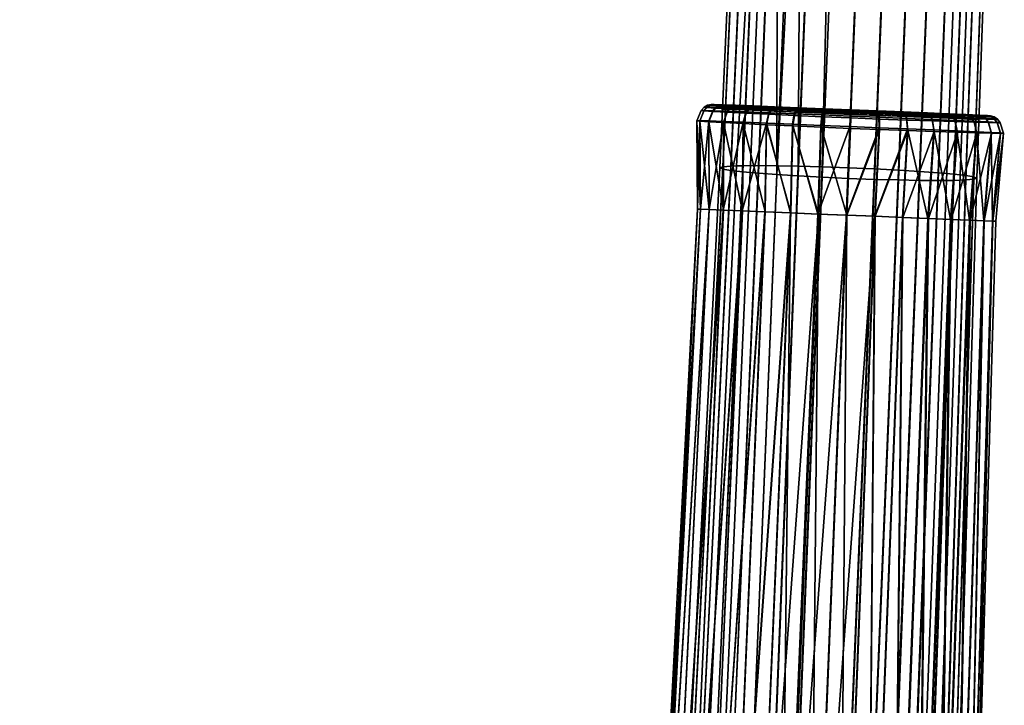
# Model space of a CAD drawing. Header units: millimetres. Extents: x -339 to 339, y -344 to 363.
# Tile 114 of 256: x -337 to -240, y 95 to 162. Entities that reach past the tile are written whole.
import ezdxf

# ---------------------------------------------------------------- set-up
doc = ezdxf.new("R2010")
doc.units = ezdxf.units.MM
doc.header["$MEASUREMENT"] = 0
for name, color, linetype in [('kolecka', 250, 'Continuous'), ('podrucky', 7, 'Continuous'), ('podrucky dopl', 251, 'Continuous')]:
    doc.layers.add(name, color=color, linetype=linetype)

msp = doc.modelspace()

# ---------------------------------------------------------------- meshes
at = {"layer": 'kolecka'}
mesh = msp.add_polyface(dxfattribs=at)
corners = [(-304.849, -53.556, 32.196), (-304.849, -53.503, 28.713), (-322.849, -53.503, 28.713), (-322.849, -53.556, 32.196), (-304.849, -54.017, 35.673), (-322.849, -54.017, 35.673), (-302.849, -53.976, 24.541), (-302.849, -53.476, 30), (-291.849, -53.597, 27.304), (-291.849, -53.976, 24.541), (-302.849, -53.976, 35.459), (-291.849, -53.597, 32.696), (-291.849, -53.476, 30), (-291.849, -53.976, 35.459), (-290.744, -53.685, 30), (-290.744, -54.215, 24.419), (-324.849, -53.976, 24.541), (-335.849, -53.597, 27.304), (-335.849, -53.476, 30), (-324.849, -53.476, 30), (-335.849, -53.597, 32.696), (-324.849, -53.976, 35.459), (-335.849, -53.976, 24.541), (-336.953, -53.685, 30), (-336.953, -54.26, 35.812), (-199.389, 255.192, 30.246), (-201.039, 255.315, 30.331), (-200.84, 255.505, 26.127), (-199.182, 255.4, 26.085), (-197.641, 255.083, 30.186), (-197.475, 255.315, 26.056), (-197.807, 255.168, 34.326), (-199.595, 255.349, 34.413), (-195.823, 255.008, 30.15), (-195.731, 255.259, 26.038), (-195.914, 255.047, 34.273), (-196.006, 255.181, 38.392), (-197.973, 255.393, 38.453), (-193.969, 254.981, 30.138), (-193.969, 255.24, 26.032), (-193.969, 255.003, 34.255), (-193.969, 255.106, 38.372), (-193.969, 255.263, 42.487), (-196.098, 255.376, 42.508), (-192.116, 255.008, 30.15), (-192.207, 255.259, 26.038), (-192.024, 255.047, 34.273), (-191.932, 255.181, 38.392), (-191.84, 255.376, 42.508), (-190.298, 255.083, 30.186), (-190.464, 255.315, 26.056), (-190.132, 255.168, 34.326), (-189.966, 255.393, 38.453), (-188.55, 255.192, 30.246), (-188.756, 255.4, 26.085), (-188.344, 255.349, 34.413), (-186.899, 255.315, 30.331), (-187.097, 255.505, 26.127)]
mesh.append_faces([[corners[k] for k in face] for face in [(0, 1, 2, 3), (4, 0, 3, 5), (6, 7, 8, 9), (7, 10, 11, 12), (10, 13, 11, 11), (12, 8, 7, 7), (14, 8, 12, 12), (14, 12, 11, 11), (14, 15, 8, 8), (16, 17, 18, 19), (19, 18, 20, 21), (16, 22, 17, 17), (23, 18, 17, 17), (23, 20, 18, 18), (23, 24, 20, 20), (25, 26, 27, 28), (29, 25, 28, 30), (31, 32, 25, 29), (33, 29, 30, 34), (35, 31, 29, 33), (36, 37, 31, 35), (38, 33, 34, 39), (40, 35, 33, 38), (41, 36, 35, 40), (42, 43, 36, 41), (44, 38, 39, 45), (46, 40, 38, 44), (47, 41, 40, 46), (48, 42, 41, 47), (49, 44, 45, 50), (51, 46, 44, 49), (52, 47, 46, 51), (53, 49, 50, 54), (55, 51, 49, 53), (56, 53, 54, 57)]])
at = {"layer": 'podrucky'}
mesh = msp.add_polyface(dxfattribs=at)
corners = [(-259.957, 146.987, 671.373), (-259.686, 192.453, 669.888), (-258.12, 192.354, 669.078), (-266.631, 147.96, 687.424), (-266.076, 147.983, 688.477), (-263.48, 193.376, 687.568), (-264.626, 193.332, 685.486), (-263.883, 148.011, 691.179), (-262.053, 147.999, 692.609), (-260.201, 193.386, 690.853), (-261.994, 193.394, 689.363), (-259.954, 147.96, 693.71), (-258.121, 193.351, 692.001), (-265.425, 148, 689.453), (-256.482, 193.31, 692.582), (-257.598, 147.895, 694.433), (-260.741, 195.606, 690.294), (-262.784, 195.11, 688.336), (-264.312, 194.75, 685.978), (-265.377, 193.26, 683.133), (-265.652, 193.158, 680.526), (-265.275, 194.514, 683.315), (-265.6, 194.397, 680.33), (-264.626, 192.901, 675.571), (-265.377, 193.033, 677.921), (-264.214, 194.563, 674.774), (-263.48, 192.764, 673.493), (-261.994, 192.625, 671.702), (-262.777, 192.694, 672.561), (-262.659, 194.845, 672.43), (-265.22, 194.416, 677.426), (-260.613, 195.275, 670.478), (-258.232, 195.845, 669.038), (-255.447, 193.415, 668.224), (-253.162, 192.108, 668.061), (-255.768, 192.226, 668.331), (-250.575, 195.412, 668.16), (-250.556, 192.014, 668.34), (-245.997, 197.761, 669.916), (-246.124, 191.917, 670.245), (-248.205, 191.952, 669.096), (-244.331, 191.909, 671.734), (-242.513, 199.916, 673.193), (-242.844, 191.927, 673.53), (-243.547, 191.915, 672.595), (-241.699, 191.971, 675.611), (-244.046, 198.923, 671.429), (-248.194, 196.57, 668.819), (-253.136, 194.302, 667.965), (-241.322, 200.742, 675.277), (-240.948, 192.043, 677.964), (-253.116, 194.574, 692.977), (-253.162, 193.195, 693.036), (-250.589, 195.659, 692.683), (-250.556, 193.077, 692.767), (-246.01, 197.959, 690.718), (-246.124, 192.815, 690.878), (-244.331, 192.678, 689.395)]
mesh.append_faces([[corners[k] for k in face] for face in [(0, 1, 2, 2), (3, 4, 5, 6), (7, 8, 9, 10), (8, 11, 12, 9), (13, 7, 10, 5), (4, 13, 5, 5), (14, 12, 11, 15), (16, 9, 12, 12), (5, 10, 17, 17), (9, 16, 10, 10), (5, 18, 6, 6), (6, 18, 19, 19), (20, 19, 21, 21), (20, 21, 22, 22), (23, 24, 25, 25), (26, 23, 25, 25), (27, 28, 29, 29), (26, 29, 28, 28), (24, 20, 30, 30), (1, 27, 31, 31), (20, 22, 30, 30), (24, 30, 25, 25), (1, 32, 2, 2), (33, 34, 35, 35), (36, 37, 34, 34), (38, 39, 40, 40), (38, 41, 39, 39), (42, 43, 44, 44), (42, 45, 43, 43), (46, 44, 41, 41), (47, 40, 37, 37), (33, 35, 2, 2), (48, 34, 33, 33), (36, 34, 48, 48), (49, 50, 45, 45), (51, 14, 52, 52), (53, 52, 54, 54), (55, 56, 57, 57)]])
mesh = msp.add_polyface(dxfattribs=at)
corners = [(-266.631, 147.96, 687.424), (-267.422, 147.89, 685.101), (-270.531, 86.265, 687.761), (-269.622, 86.326, 689.996), (-266.076, 147.983, 688.477), (-268.984, 86.344, 690.982), (-265.425, 148, 689.453), (-268.233, 86.352, 691.866), (-263.883, 148.011, 691.179), (-266.526, 86.348, 693.386), (-262.053, 147.999, 692.609), (-264.586, 86.322, 694.637), (-259.954, 147.96, 693.71), (-262.428, 86.274, 695.593), (-255.006, 146.742, 670.41), (-257.601, 146.859, 670.666), (-255.768, 192.226, 668.331), (-253.162, 192.108, 668.061), (-259.686, 192.453, 669.888), (-259.957, 146.987, 671.373), (-262.059, 147.121, 672.454), (-258.12, 192.354, 669.078), (-263.891, 147.258, 673.859), (-264.702, 147.327, 674.673), (-262.777, 192.694, 672.561), (-261.994, 192.625, 671.702), (-265.437, 147.396, 675.565), (-266.637, 147.532, 677.591), (-264.626, 192.901, 675.571), (-263.48, 192.764, 673.493), (-267.425, 147.665, 679.914), (-265.377, 193.033, 677.921), (-265.652, 193.158, 680.526), (-267.714, 147.789, 682.51), (-265.377, 193.26, 683.133), (-264.626, 193.332, 685.486), (-253.162, 193.195, 693.036), (-256.482, 193.31, 692.582), (-257.598, 147.895, 694.433), (-255.005, 147.801, 694.699), (-252.411, 147.685, 694.442), (-250.055, 147.559, 693.726), (-248.204, 192.949, 692.019), (-250.556, 193.077, 692.767), (-247.956, 147.427, 692.633), (-246.126, 147.292, 691.209), (-244.331, 192.678, 689.395), (-246.124, 192.815, 690.878), (-244.585, 147.155, 689.487), (-243.934, 147.086, 688.513), (-242.226, 192.471, 686.601), (-242.844, 192.54, 687.604), (-243.379, 147.017, 687.462), (-242.588, 146.883, 685.141), (-240.948, 192.27, 683.176), (-241.699, 192.403, 685.527), (-242.297, 146.758, 682.552), (-240.673, 192.145, 680.571), (-242.586, 146.657, 679.954), (-243.375, 146.589, 677.629), (-241.699, 191.971, 675.611), (-240.948, 192.043, 677.964), (-244.575, 146.55, 675.6), (-245.31, 146.541, 674.705), (-243.547, 191.915, 672.595), (-242.844, 191.927, 673.53), (-246.121, 146.537, 673.888), (-247.953, 146.549, 672.477), (-246.124, 191.917, 670.245), (-244.331, 191.909, 671.734), (-250.056, 146.585, 671.389), (-252.411, 146.648, 670.674), (-250.556, 192.014, 668.34), (-248.205, 191.952, 669.096)]
mesh.append_faces([[corners[k] for k in face] for face in [(0, 1, 2, 3), (4, 0, 3, 5), (6, 4, 5, 7), (8, 6, 7, 9), (10, 8, 9, 11), (12, 10, 11, 13), (14, 15, 16, 17), (18, 19, 20, 20), (15, 19, 21, 16), (22, 23, 24, 25), (26, 27, 28, 29), (27, 30, 31, 28), (23, 26, 29, 24), (25, 20, 22, 22), (25, 18, 20, 20), (32, 31, 30, 33), (33, 1, 34, 32), (1, 0, 35, 34), (36, 37, 38, 39), (40, 41, 42, 43), (44, 45, 46, 47), (41, 44, 47, 42), (48, 49, 50, 51), (52, 53, 54, 55), (53, 56, 57, 54), (49, 52, 55, 50), (45, 48, 51, 46), (43, 36, 39, 40), (58, 59, 60, 61), (62, 63, 64, 65), (59, 62, 65, 60), (66, 67, 68, 69), (70, 71, 72, 73), (71, 14, 17, 72), (67, 70, 73, 68), (63, 66, 69, 64), (61, 57, 56, 58)]])
mesh = msp.add_polyface(dxfattribs=at)
corners = [(-188.329, 31.222, 452.933), (-161.369, 30.804, 439.781), (-163.124, 30.69, 436.188), (-190.084, 31.108, 449.341), (-163.962, 11.762, 435.412), (-183.678, 10.174, 439.344), (-183.5, 9.421, 440.312), (-163.817, 10.801, 436.223), (-164.15, 12.484, 434.38), (-183.886, 10.731, 438.217), (-165.043, 12.331, 429.594), (-184.815, 10.573, 433.242), (-184.352, 11.146, 435.715), (-164.597, 13.041, 431.968), (-165.377, 10.535, 427.862), (-185.194, 9.133, 431.234), (-185.02, 9.945, 432.152), (-165.232, 11.546, 428.61), (-257.601, 146.859, 670.666), (-255.006, 146.742, 670.41), (-257.513, 85.14, 674.217), (-260.074, 85.254, 674.429), (-259.957, 146.987, 671.373), (-262.443, 85.378, 675.015), (-262.059, 147.121, 672.454), (-264.609, 85.507, 675.913), (-263.891, 147.258, 673.859), (-266.559, 85.639, 677.086), (-264.702, 147.327, 674.673), (-267.451, 85.706, 677.766), (-265.437, 147.396, 675.565), (-268.284, 85.773, 678.541), (-266.637, 147.532, 677.591), (-269.646, 85.91, 680.41), (-267.425, 147.665, 679.914), (-270.545, 86.043, 682.651), (-267.714, 147.789, 682.51), (-270.873, 86.168, 685.219), (-267.422, 147.89, 685.101), (-270.531, 86.265, 687.761), (-257.598, 147.895, 694.433), (-259.954, 147.96, 693.71), (-262.428, 86.274, 695.593), (-260.063, 86.205, 696.218), (-255.005, 147.801, 694.699), (-257.506, 86.11, 696.445), (-252.411, 147.685, 694.442), (-254.95, 85.997, 696.225), (-250.055, 147.559, 693.726), (-252.585, 85.875, 695.606), (-247.956, 147.427, 692.633), (-250.427, 85.748, 694.656), (-246.126, 147.292, 691.209), (-248.487, 85.616, 693.409), (-244.585, 147.155, 689.487), (-246.781, 85.481, 691.893), (-243.934, 147.086, 688.513), (-246.03, 85.412, 691.011), (-243.379, 147.017, 687.462), (-245.392, 85.343, 690.026), (-242.588, 146.883, 685.141), (-244.485, 85.208, 687.794), (-242.297, 146.758, 682.552), (-244.146, 85.083, 685.252), (-242.586, 146.657, 679.954), (-244.475, 84.985, 682.683), (-243.375, 146.589, 677.629), (-245.377, 84.925, 680.44), (-244.575, 146.55, 675.6), (-246.74, 84.9, 678.568), (-245.31, 146.541, 674.705), (-247.573, 84.899, 677.792), (-246.121, 146.537, 673.888), (-248.465, 84.905, 677.109), (-247.953, 146.549, 672.477), (-250.415, 84.931, 675.932), (-250.056, 146.585, 671.389), (-252.582, 84.978, 675.028), (-252.411, 146.648, 670.674), (-254.951, 85.047, 674.435), (-163.817, 10.801, 436.223), (-163.68, 5.877, 437.113), (-163.962, 11.762, 435.412)]
mesh.append_faces([[corners[k] for k in face] for face in [(0, 1, 2, 3), (4, 5, 6, 7), (8, 9, 5, 4), (10, 11, 12, 13), (14, 15, 16, 17), (17, 16, 11, 10), (13, 12, 9, 8), (18, 19, 20, 21), (22, 18, 21, 23), (24, 22, 23, 25), (26, 24, 25, 27), (28, 26, 27, 29), (30, 28, 29, 31), (32, 30, 31, 33), (34, 32, 33, 35), (36, 34, 35, 37), (38, 36, 37, 39), (40, 41, 42, 43), (44, 40, 43, 45), (46, 44, 45, 47), (48, 46, 47, 49), (50, 48, 49, 51), (52, 50, 51, 53), (54, 52, 53, 55), (56, 54, 55, 57), (58, 56, 57, 59), (60, 58, 59, 61), (62, 60, 61, 63), (64, 62, 63, 65), (66, 64, 65, 67), (68, 66, 67, 69), (70, 68, 69, 71), (72, 70, 71, 73), (74, 72, 73, 75), (76, 74, 75, 77), (78, 76, 77, 79), (19, 78, 79, 20), (80, 81, 82, 82)]])
at = {"layer": 'podrucky dopl'}
mesh = msp.add_polyface(dxfattribs=at)
corners = [(-266.982, 153.389, 690.395), (-267.327, 152.371, 690.643), (-265.403, 152.297, 692.85), (-265.106, 153.317, 692.549), (-266.735, 153.709, 690.216), (-264.896, 153.638, 692.33), (-266.455, 153.906, 690.014), (-264.659, 153.837, 692.079), (-266.154, 153.983, 689.796), (-264.406, 153.915, 691.807), (-265.845, 153.942, 689.571), (-264.146, 153.875, 691.526), (-268.405, 153.437, 687.892), (-268.786, 152.42, 688.078), (-268.129, 153.757, 687.763), (-267.815, 153.954, 687.62), (-267.476, 154.031, 687.467), (-267.126, 153.99, 687.311), (-266.45, 153.564, 687.015), (-265.247, 153.515, 689.138), (-269.276, 153.459, 685.148), (-269.68, 152.442, 685.266), (-268.982, 153.78, 685.074), (-268.646, 153.978, 684.995), (-268.284, 154.056, 684.914), (-267.91, 154.017, 684.833), (-267.184, 153.594, 684.687), (-269.573, 153.456, 682.288), (-269.985, 152.437, 682.335), (-269.273, 153.778, 682.272), (-268.93, 153.978, 682.26), (-268.559, 154.058, 682.252), (-268.176, 154.021, 682.25), (-267.432, 153.604, 682.259), (-269.279, 153.426, 679.427), (-269.684, 152.406, 679.402), (-268.985, 153.75, 679.468), (-268.648, 153.953, 679.523), (-268.285, 154.036, 679.59), (-267.909, 154.003, 679.666), (-267.18, 153.594, 679.831), (-268.413, 153.371, 676.684), (-268.796, 152.348, 676.59), (-268.135, 153.698, 676.78), (-267.819, 153.904, 676.9), (-267.477, 153.992, 677.038), (-267.124, 153.963, 677.189), (-266.44, 153.563, 677.505), (-266.994, 153.293, 674.173), (-267.341, 152.267, 674.016), (-266.745, 153.623, 674.32), (-266.462, 153.833, 674.5), (-266.158, 153.926, 674.705), (-265.844, 153.903, 674.926), (-265.238, 153.515, 675.382), (-265.104, 153.195, 672.012), (-265.403, 152.166, 671.802), (-264.893, 153.529, 672.201), (-264.654, 153.744, 672.431), (-264.398, 153.842, 672.693)]
mesh.append_faces([[corners[k] for k in face] for face in [(0, 1, 2, 3), (4, 0, 3, 5), (6, 4, 5, 7), (8, 6, 7, 9), (10, 8, 9, 11), (12, 13, 1, 0), (14, 12, 0, 4), (15, 14, 4, 6), (16, 15, 6, 8), (17, 16, 8, 10), (18, 17, 10, 19), (20, 21, 13, 12), (22, 20, 12, 14), (23, 22, 14, 15), (24, 23, 15, 16), (25, 24, 16, 17), (26, 25, 17, 18), (27, 28, 21, 20), (29, 27, 20, 22), (30, 29, 22, 23), (31, 30, 23, 24), (32, 31, 24, 25), (33, 32, 25, 26), (34, 35, 28, 27), (36, 34, 27, 29), (37, 36, 29, 30), (38, 37, 30, 31), (39, 38, 31, 32), (40, 39, 32, 33), (41, 42, 35, 34), (43, 41, 34, 36), (44, 43, 36, 37), (45, 44, 37, 38), (46, 45, 38, 39), (47, 46, 39, 40), (48, 49, 42, 41), (50, 48, 41, 43), (51, 50, 43, 44), (52, 51, 44, 45), (53, 52, 45, 46), (54, 53, 46, 47), (55, 56, 49, 48), (57, 55, 48, 50), (58, 57, 50, 51), (59, 58, 51, 52)]])
mesh = msp.add_polyface(dxfattribs=at)
corners = [(-257.624, 153.015, 696.393), (-257.735, 151.988, 696.782), (-254.841, 151.87, 697.063), (-254.798, 152.901, 696.668), (-257.557, 153.342, 696.104), (-254.785, 153.23, 696.373), (-257.486, 153.547, 695.77), (-254.776, 153.437, 696.033), (-257.414, 153.632, 695.407), (-254.773, 153.525, 695.664), (-260.347, 153.125, 695.595), (-260.525, 152.1, 695.965), (-260.229, 153.45, 695.319), (-260.098, 153.652, 695.003), (-259.96, 153.735, 694.659), (-259.82, 153.699, 694.302), (-257.343, 153.599, 695.03), (-259.558, 153.284, 693.604), (-257.218, 153.189, 694.293), (-262.87, 153.227, 694.297), (-263.111, 152.204, 694.637), (-262.704, 153.55, 694.045), (-262.517, 153.75, 693.757), (-262.318, 153.83, 693.444), (-262.115, 153.792, 693.119), (-261.727, 153.372, 692.486), (-265.106, 153.317, 692.549), (-265.403, 152.297, 692.85), (-264.896, 153.638, 692.33), (-264.659, 153.837, 692.079), (-264.406, 153.915, 691.807), (-264.146, 153.875, 691.526), (-263.646, 153.45, 690.98), (-265.247, 153.515, 689.138), (-265.845, 153.942, 689.571), (-264.135, 153.825, 672.973), (-264.398, 153.842, 672.693), (-266.158, 153.926, 674.705), (-265.844, 153.903, 674.926), (-263.629, 153.449, 673.547), (-265.238, 153.515, 675.382), (-262.851, 153.083, 670.274), (-263.092, 152.05, 670.024), (-265.403, 152.166, 671.802), (-265.104, 153.195, 672.012), (-262.684, 153.421, 670.496), (-264.893, 153.529, 672.201), (-262.495, 153.641, 670.765), (-264.654, 153.744, 672.431), (-262.294, 153.745, 671.068), (-262.089, 153.734, 671.393), (-261.697, 153.371, 672.057), (-260.321, 152.965, 668.989), (-260.5, 151.929, 668.711), (-260.202, 153.306, 669.235), (-260.069, 153.531, 669.531), (-259.929, 153.64, 669.866), (-259.787, 153.634, 670.224), (-259.521, 153.282, 670.952), (-257.59, 152.845, 668.2), (-257.701, 151.805, 667.904), (-257.522, 153.189, 668.46), (-257.45, 153.418, 668.774), (-257.377, 153.531, 669.128), (-257.305, 153.53, 669.506), (-257.177, 153.187, 670.275), (-254.762, 152.727, 667.937), (-254.804, 151.684, 667.634), (-254.748, 153.074, 668.201), (-254.739, 153.305, 668.521)]
mesh.append_faces([[corners[k] for k in face] for face in [(0, 1, 2, 3), (4, 0, 3, 5), (6, 4, 5, 7), (8, 6, 7, 9), (10, 11, 1, 0), (12, 10, 0, 4), (13, 12, 4, 6), (14, 13, 6, 8), (15, 14, 8, 16), (17, 15, 16, 18), (19, 20, 11, 10), (21, 19, 10, 12), (22, 21, 12, 13), (23, 22, 13, 14), (24, 23, 14, 15), (25, 24, 15, 17), (26, 27, 20, 19), (28, 26, 19, 21), (29, 28, 21, 22), (30, 29, 22, 23), (31, 30, 23, 24), (32, 31, 24, 25), (33, 34, 31, 32), (35, 36, 37, 38), (39, 35, 38, 40), (41, 42, 43, 44), (45, 41, 44, 46), (47, 45, 46, 48), (49, 47, 48, 36), (50, 49, 36, 35), (51, 50, 35, 39), (52, 53, 42, 41), (54, 52, 41, 45), (55, 54, 45, 47), (56, 55, 47, 49), (57, 56, 49, 50), (58, 57, 50, 51), (59, 60, 53, 52), (61, 59, 52, 54), (62, 61, 54, 55), (63, 62, 55, 56), (64, 63, 56, 57), (65, 64, 57, 58), (66, 67, 60, 59), (68, 66, 59, 61), (69, 68, 61, 62)]])
mesh = msp.add_polyface(dxfattribs=at)
corners = [(-251.935, 152.615, 668.209), (-251.908, 151.57, 667.912), (-254.804, 151.684, 667.634), (-254.762, 152.727, 667.937), (-251.975, 152.964, 668.469), (-254.748, 153.074, 668.201), (-252.028, 153.198, 668.783), (-254.739, 153.305, 668.521), (-252.092, 153.316, 669.136), (-254.734, 153.422, 668.881), (-252.164, 153.321, 669.514), (-254.734, 153.424, 669.266), (-252.32, 152.99, 670.284), (-254.748, 153.089, 670.049), (-249.205, 152.514, 669.006), (-249.111, 151.466, 668.728), (-249.297, 152.864, 669.251), (-249.411, 153.098, 669.548), (-249.542, 153.218, 669.882), (-249.684, 153.224, 670.24), (-249.979, 152.895, 670.968), (-246.678, 152.426, 670.298), (-246.521, 151.377, 670.049), (-246.818, 152.777, 670.519), (-246.988, 153.011, 670.788), (-247.18, 153.131, 671.092), (-247.386, 153.136, 671.417), (-247.807, 152.807, 672.08), (-245.345, 153.062, 673.003), (-245.081, 153.058, 672.723), (-245.879, 152.728, 673.577), (-247.221, 153.217, 693.467), (-247.029, 153.121, 693.78), (-244.881, 153.033, 692.109), (-245.127, 153.132, 691.837), (-247.426, 153.196, 693.143), (-245.39, 153.113, 691.556), (-247.846, 152.808, 692.51), (-245.922, 152.73, 691.01), (-249.247, 152.674, 695.611), (-249.153, 151.638, 695.982), (-246.564, 151.532, 694.662), (-246.72, 152.571, 694.321), (-249.338, 153.008, 695.336), (-246.859, 152.906, 694.069), (-249.452, 153.22, 695.019), (-249.583, 153.313, 694.675), (-249.725, 153.289, 694.318), (-250.019, 152.896, 693.62), (-251.972, 152.786, 696.402), (-251.945, 151.753, 696.791), (-252.012, 153.117, 696.112), (-252.066, 153.327, 695.778), (-252.131, 153.417, 695.415), (-252.203, 153.39, 695.038), (-252.361, 152.991, 694.301), (-254.798, 152.901, 696.668), (-254.841, 151.87, 697.063), (-254.785, 153.23, 696.373), (-254.776, 153.437, 696.033), (-254.773, 153.525, 695.664), (-254.774, 153.495, 695.28), (-254.79, 153.09, 694.529), (-257.343, 153.599, 695.03), (-257.414, 153.632, 695.407), (-257.218, 153.189, 694.293), (-257.45, 153.418, 668.774), (-257.377, 153.531, 669.128), (-257.305, 153.53, 669.506), (-257.177, 153.187, 670.275)]
mesh.append_faces([[corners[k] for k in face] for face in [(0, 1, 2, 3), (4, 0, 3, 5), (6, 4, 5, 7), (8, 6, 7, 9), (10, 8, 9, 11), (12, 10, 11, 13), (14, 15, 1, 0), (16, 14, 0, 4), (17, 16, 4, 6), (18, 17, 6, 8), (19, 18, 8, 10), (20, 19, 10, 12), (21, 22, 15, 14), (23, 21, 14, 16), (24, 23, 16, 17), (25, 24, 17, 18), (26, 25, 18, 19), (27, 26, 19, 20), (28, 29, 25, 26), (30, 28, 26, 27), (31, 32, 33, 34), (35, 31, 34, 36), (37, 35, 36, 38), (39, 40, 41, 42), (43, 39, 42, 44), (45, 43, 44, 32), (46, 45, 32, 31), (47, 46, 31, 35), (48, 47, 35, 37), (49, 50, 40, 39), (51, 49, 39, 43), (52, 51, 43, 45), (53, 52, 45, 46), (54, 53, 46, 47), (55, 54, 47, 48), (56, 57, 50, 49), (58, 56, 49, 51), (59, 58, 51, 52), (60, 59, 52, 53), (61, 60, 53, 54), (62, 61, 54, 55), (63, 64, 60, 61), (65, 63, 61, 62), (9, 7, 66, 67), (11, 9, 67, 68), (13, 11, 68, 69)]])
mesh = msp.add_polyface(dxfattribs=at)
corners = [(-244.612, 152.705, 672.232), (-244.428, 152.355, 672.043), (-246.678, 152.426, 670.298), (-246.818, 152.777, 670.519), (-244.833, 152.939, 672.462), (-246.988, 153.011, 670.788), (-245.081, 153.058, 672.723), (-247.18, 153.131, 671.092), (-242.765, 152.649, 674.356), (-242.543, 152.3, 674.21), (-243.03, 152.882, 674.536), (-243.326, 152.999, 674.741), (-243.641, 153.001, 674.962), (-245.345, 153.062, 673.003), (-244.277, 152.663, 675.418), (-245.879, 152.728, 673.577), (-241.381, 152.611, 676.82), (-241.13, 152.263, 676.725), (-241.68, 152.842, 676.94), (-242.013, 152.958, 677.078), (-242.368, 152.958, 677.229), (-243.082, 152.615, 677.545), (-240.538, 152.594, 679.511), (-240.271, 152.248, 679.471), (-240.857, 152.824, 679.566), (-241.213, 152.937, 679.633), (-241.59, 152.934, 679.708), (-242.35, 152.585, 679.873), (-240.258, 152.599, 682.316), (-239.985, 152.254, 682.333), (-240.583, 152.826, 682.304), (-240.946, 152.936, 682.296), (-241.331, 152.93, 682.293), (-242.106, 152.575, 682.302), (-240.556, 152.625, 685.118), (-240.289, 152.282, 685.192), (-240.874, 152.85, 685.038), (-241.229, 152.957, 684.957), (-241.605, 152.948, 684.876), (-242.362, 152.585, 684.729), (-241.416, 152.672, 687.804), (-241.167, 152.331, 687.933), (-241.713, 152.894, 687.66), (-242.044, 152.998, 687.507), (-242.396, 152.986, 687.351), (-243.105, 152.615, 687.055), (-242.816, 152.738, 690.253), (-242.597, 152.399, 690.431), (-243.079, 152.957, 690.05), (-243.373, 153.058, 689.831), (-243.685, 153.042, 689.607), (-244.315, 152.665, 689.173), (-244.662, 152.816, 692.36), (-244.479, 152.479, 692.58), (-244.881, 153.033, 692.109), (-245.127, 153.132, 691.837), (-245.39, 153.113, 691.556), (-245.922, 152.73, 691.01), (-246.72, 152.571, 694.321), (-246.564, 151.532, 694.662), (-244.266, 151.439, 692.881), (-246.859, 152.906, 694.069), (-247.029, 153.121, 693.78)]
mesh.append_faces([[corners[k] for k in face] for face in [(0, 1, 2, 3), (4, 0, 3, 5), (6, 4, 5, 7), (8, 9, 1, 0), (10, 8, 0, 4), (11, 10, 4, 6), (12, 11, 6, 13), (14, 12, 13, 15), (16, 17, 9, 8), (18, 16, 8, 10), (19, 18, 10, 11), (20, 19, 11, 12), (21, 20, 12, 14), (22, 23, 17, 16), (24, 22, 16, 18), (25, 24, 18, 19), (26, 25, 19, 20), (27, 26, 20, 21), (28, 29, 23, 22), (30, 28, 22, 24), (31, 30, 24, 25), (32, 31, 25, 26), (33, 32, 26, 27), (34, 35, 29, 28), (36, 34, 28, 30), (37, 36, 30, 31), (38, 37, 31, 32), (39, 38, 32, 33), (40, 41, 35, 34), (42, 40, 34, 36), (43, 42, 36, 37), (44, 43, 37, 38), (45, 44, 38, 39), (46, 47, 41, 40), (48, 46, 40, 42), (49, 48, 42, 43), (50, 49, 43, 44), (51, 50, 44, 45), (52, 53, 47, 46), (54, 52, 46, 48), (55, 54, 48, 49), (56, 55, 49, 50), (57, 56, 50, 51), (58, 59, 60, 53), (61, 58, 53, 52), (62, 61, 52, 54)]])
mesh = msp.add_polyface(dxfattribs=at)
corners = [(-251.908, 151.57, 667.912), (-252.335, 142.992, 668.885), (-255.151, 143.106, 668.618), (-246.521, 151.377, 670.049), (-247.086, 142.779, 670.933), (-249.616, 142.881, 669.666), (-249.111, 151.466, 668.728), (-274.217, 54.158, 683.685), (-269.917, 143.706, 682.694), (-269.623, 143.694, 679.879), (-274.593, 54.3, 686.612), (-269.628, 143.694, 685.509), (-274.195, 54.412, 689.537), (-268.771, 143.659, 688.206), (-258.814, 53.119, 674.335), (-257.968, 143.22, 668.876), (-264.521, 53.389, 675.144), (-260.689, 143.331, 669.648), (-271.503, 53.841, 678.899), (-267.361, 143.602, 674.725), (-265.482, 143.526, 672.61), (-261.741, 54.314, 698.992), (-255.198, 143.108, 696.849), (-258.014, 143.222, 696.578), (-260.731, 143.333, 695.79), (-271.446, 54.509, 694.303), (-265.498, 143.526, 692.786), (-267.37, 143.602, 690.664), (-273.103, 54.481, 692.142), (-269.371, 54.497, 695.97), (-263.254, 143.435, 694.509), (-267.04, 54.459, 697.312), (-250.564, 53.791, 697.33), (-247.135, 142.781, 694.536), (-249.662, 142.883, 695.808), (-244.833, 142.687, 672.644), (-248.194, 52.823, 677.284), (-242.962, 142.611, 674.766), (-246.122, 52.811, 678.925), (-253.106, 52.926, 675.157), (-255.867, 53.01, 674.555), (-258.802, 54.205, 699.231), (-252.382, 142.994, 696.587), (-244.214, 151.305, 671.834), (-242.28, 151.249, 674.054), (-240.832, 151.212, 676.632), (-241.569, 142.554, 677.229), (-239.95, 151.198, 679.446), (-240.716, 142.52, 679.927), (-239.657, 151.205, 682.38), (-240.73, 142.52, 685.557), (-240.432, 142.508, 682.743), (-239.969, 151.235, 685.31), (-268.796, 152.348, 676.59), (-268.761, 143.659, 677.184), (-267.341, 152.267, 674.016), (-265.403, 152.166, 671.802), (-263.223, 143.434, 670.906), (-269.684, 152.406, 679.402), (-263.092, 152.05, 670.024), (-257.701, 151.805, 667.904), (-260.5, 151.929, 668.711), (-246.564, 151.532, 694.662), (-244.885, 142.689, 692.82), (-249.153, 151.638, 695.982), (-251.945, 151.753, 696.791), (-254.841, 151.87, 697.063), (-269.985, 152.437, 682.335), (-269.68, 152.442, 685.266), (-267.327, 152.371, 690.643), (-265.403, 152.297, 692.85), (-263.111, 152.204, 694.637)]
mesh.append_faces([[corners[k] for k in face] for face in [(0, 1, 2, 2), (3, 4, 5, 5), (1, 6, 5, 5), (7, 8, 9, 9), (10, 11, 8, 8), (11, 12, 13, 13), (14, 15, 2, 2), (16, 17, 15, 15), (18, 19, 20, 20), (21, 22, 23, 23), (24, 21, 23, 23), (25, 26, 27, 27), (28, 27, 13, 13), (29, 30, 26, 26), (31, 24, 30, 30), (32, 33, 34, 34), (35, 36, 4, 4), (37, 38, 35, 35), (5, 39, 1, 1), (1, 40, 2, 2), (22, 41, 42, 42), (43, 35, 4, 4), (44, 37, 35, 35), (45, 46, 37, 37), (47, 48, 46, 46), (49, 50, 51, 51), (49, 51, 48, 48), (49, 52, 50, 50), (53, 19, 54, 54), (55, 20, 19, 19), (56, 57, 20, 20), (58, 54, 9, 9), (59, 17, 57, 57), (60, 2, 15, 15), (61, 15, 17, 17), (62, 33, 63, 63), (64, 42, 34, 34), (42, 65, 22, 22), (22, 66, 23, 23), (8, 67, 9, 9), (68, 8, 11, 11), (27, 69, 13, 13), (26, 70, 27, 27), (30, 71, 26, 26), (71, 30, 24, 24)]])
mesh = msp.add_polyface(dxfattribs=at)
corners = [(-255.151, 143.106, 668.618), (-254.804, 151.684, 667.634), (-251.908, 151.57, 667.912), (-249.111, 151.466, 668.728), (-252.335, 142.992, 668.885), (-249.616, 142.881, 669.666), (-246.521, 151.377, 670.049), (-244.428, 152.355, 672.043), (-244.214, 151.305, 671.834), (-246.678, 152.426, 670.298), (-242.543, 152.3, 674.21), (-242.28, 151.249, 674.054), (-241.13, 152.263, 676.725), (-240.832, 151.212, 676.632), (-240.271, 152.248, 679.471), (-239.95, 151.198, 679.446), (-239.985, 152.254, 682.333), (-239.657, 151.205, 682.38), (-240.289, 152.282, 685.192), (-239.969, 151.235, 685.31), (-241.167, 152.331, 687.933), (-240.87, 151.286, 688.12), (-242.597, 152.399, 690.431), (-242.336, 151.356, 690.681), (-244.479, 152.479, 692.58), (-244.266, 151.439, 692.881), (-242.962, 142.611, 674.766), (-247.086, 142.779, 670.933), (-244.833, 142.687, 672.644), (-240.716, 142.52, 679.927), (-241.569, 142.554, 677.229), (-268.761, 143.659, 677.184), (-269.684, 152.406, 679.402), (-268.796, 152.348, 676.59), (-267.341, 152.267, 674.016), (-265.403, 152.166, 671.802), (-265.482, 143.526, 672.61), (-263.092, 152.05, 670.024), (-263.223, 143.434, 670.906), (-260.5, 151.929, 668.711), (-257.701, 151.805, 667.904), (-257.968, 143.22, 668.876), (-260.689, 143.331, 669.648), (-267.361, 143.602, 674.725), (-241.597, 142.556, 688.251), (-240.73, 142.52, 685.557), (-243.006, 142.613, 690.705), (-244.885, 142.689, 692.82), (-246.564, 151.532, 694.662), (-249.662, 142.883, 695.808), (-247.135, 142.781, 694.536), (-249.153, 151.638, 695.982), (-251.945, 151.753, 696.791), (-252.382, 142.994, 696.587), (-257.735, 151.988, 696.782), (-258.014, 143.222, 696.578), (-254.841, 151.87, 697.063), (-255.198, 143.108, 696.849), (-269.985, 152.437, 682.335), (-269.623, 143.694, 679.879), (-269.917, 143.706, 682.694), (-269.68, 152.442, 685.266), (-269.628, 143.694, 685.509), (-268.786, 152.42, 688.078), (-268.771, 143.659, 688.206), (-267.327, 152.371, 690.643), (-260.731, 143.333, 695.79), (-260.525, 152.1, 695.965), (-263.111, 152.204, 694.637), (-265.403, 152.297, 692.85), (-265.498, 143.526, 692.786), (-267.37, 143.602, 690.664)]
mesh.append_faces([[corners[k] for k in face] for face in [(0, 1, 2, 2), (2, 3, 4, 4), (5, 3, 6, 6), (7, 8, 6, 9), (10, 11, 8, 7), (12, 13, 11, 10), (14, 15, 13, 12), (16, 17, 15, 14), (18, 19, 17, 16), (20, 21, 19, 18), (22, 23, 21, 20), (24, 25, 23, 22), (11, 13, 26, 26), (8, 27, 6, 6), (11, 28, 8, 8), (17, 29, 15, 15), (13, 15, 30, 30), (31, 32, 33, 33), (34, 35, 36, 36), (35, 37, 38, 38), (39, 40, 41, 41), (42, 37, 39, 39), (1, 0, 40, 40), (43, 33, 34, 34), (44, 45, 21, 21), (46, 44, 23, 23), (47, 46, 25, 25), (21, 45, 19, 19), (44, 21, 23, 23), (25, 46, 23, 23), (47, 25, 48, 48), (49, 50, 51, 51), (52, 53, 51, 51), (54, 55, 56, 56), (57, 52, 56, 56), (48, 51, 50, 50), (58, 32, 59, 59), (60, 61, 58, 58), (61, 62, 63, 63), (62, 64, 63, 63), (65, 63, 64, 64), (66, 67, 68, 68), (68, 69, 70, 70), (66, 55, 67, 67), (54, 67, 55, 55), (65, 71, 69, 69)]])
mesh = msp.add_polyface(dxfattribs=at)
corners = [(-263.223, 143.434, 670.906), (-267.082, 53.535, 676.061), (-269.432, 53.685, 677.262), (-265.482, 143.526, 672.61), (-271.503, 53.841, 678.899), (-267.361, 143.602, 674.725), (-273.145, 54.001, 681.071), (-260.689, 143.331, 669.648), (-264.521, 53.389, 675.144), (-268.761, 143.659, 677.184), (-274.217, 54.158, 683.685), (-269.623, 143.694, 679.879), (-269.628, 143.694, 685.509), (-274.593, 54.3, 686.612), (-274.195, 54.412, 689.537), (-269.917, 143.706, 682.694), (-271.446, 54.509, 694.303), (-267.37, 143.602, 690.664), (-273.103, 54.481, 692.142), (-267.04, 54.459, 697.312), (-263.254, 143.435, 694.509), (-269.371, 54.497, 695.97), (-265.498, 143.526, 692.786), (-261.741, 54.314, 698.992), (-260.731, 143.333, 695.79), (-264.492, 54.398, 698.331), (-258.802, 54.205, 699.231), (-255.198, 143.108, 696.849), (-268.771, 143.659, 688.206), (-252.382, 142.994, 696.587), (-255.863, 54.076, 698.999), (-249.662, 142.883, 695.808), (-253.111, 53.937, 698.344), (-250.564, 53.791, 697.33), (-247.135, 142.781, 694.536), (-248.234, 53.639, 695.993), (-244.885, 142.689, 692.82), (-246.16, 53.483, 694.33), (-243.006, 142.613, 690.705), (-244.506, 53.321, 692.172), (-241.597, 142.556, 688.251), (-243.417, 53.163, 689.568), (-240.716, 142.52, 679.927), (-243.023, 53.019, 686.645), (-243.402, 52.907, 683.717), (-240.73, 142.52, 685.557), (-240.432, 142.508, 682.743), (-241.569, 142.554, 677.229), (-244.477, 52.838, 681.101), (-242.962, 142.611, 674.766), (-246.122, 52.811, 678.925), (-248.194, 52.823, 677.284), (-244.833, 142.687, 672.644), (-253.106, 52.926, 675.157), (-249.616, 142.881, 669.666), (-250.544, 52.864, 676.079), (-255.867, 53.01, 674.555), (-252.335, 142.992, 668.885), (-247.086, 142.779, 670.933), (-258.814, 53.119, 674.335), (-255.151, 143.106, 668.618), (-261.629, 53.209, 674.854), (-257.968, 143.22, 668.876)]
mesh.append_faces([[corners[k] for k in face] for face in [(0, 1, 2, 2), (3, 2, 4, 4), (5, 4, 6, 6), (7, 8, 1, 1), (9, 6, 10, 10), (11, 9, 10, 10), (9, 5, 6, 6), (12, 13, 14, 14), (3, 0, 2, 2), (0, 7, 1, 1), (10, 13, 15, 15), (16, 17, 18, 18), (19, 20, 21, 21), (21, 22, 16, 16), (23, 24, 25, 25), (23, 26, 27, 27), (24, 19, 25, 25), (14, 18, 28, 28), (29, 26, 30, 30), (31, 32, 33, 33), (34, 33, 35, 35), (29, 30, 32, 32), (36, 35, 37, 37), (38, 37, 39, 39), (40, 39, 41, 41), (31, 29, 32, 32), (36, 34, 35, 35), (42, 43, 44, 44), (41, 43, 45, 45), (38, 36, 37, 37), (40, 38, 39, 39), (46, 45, 43, 43), (43, 42, 46, 46), (47, 42, 44, 44), (40, 41, 45, 45), (47, 44, 48, 48), (49, 48, 50, 50), (47, 48, 49, 49), (50, 51, 52, 52), (53, 54, 55, 55), (56, 57, 53, 53), (55, 58, 51, 51), (59, 60, 56, 56), (54, 58, 55, 55), (59, 61, 62, 62), (8, 62, 61, 61)]])

doc.saveas('drawing.dxf')
